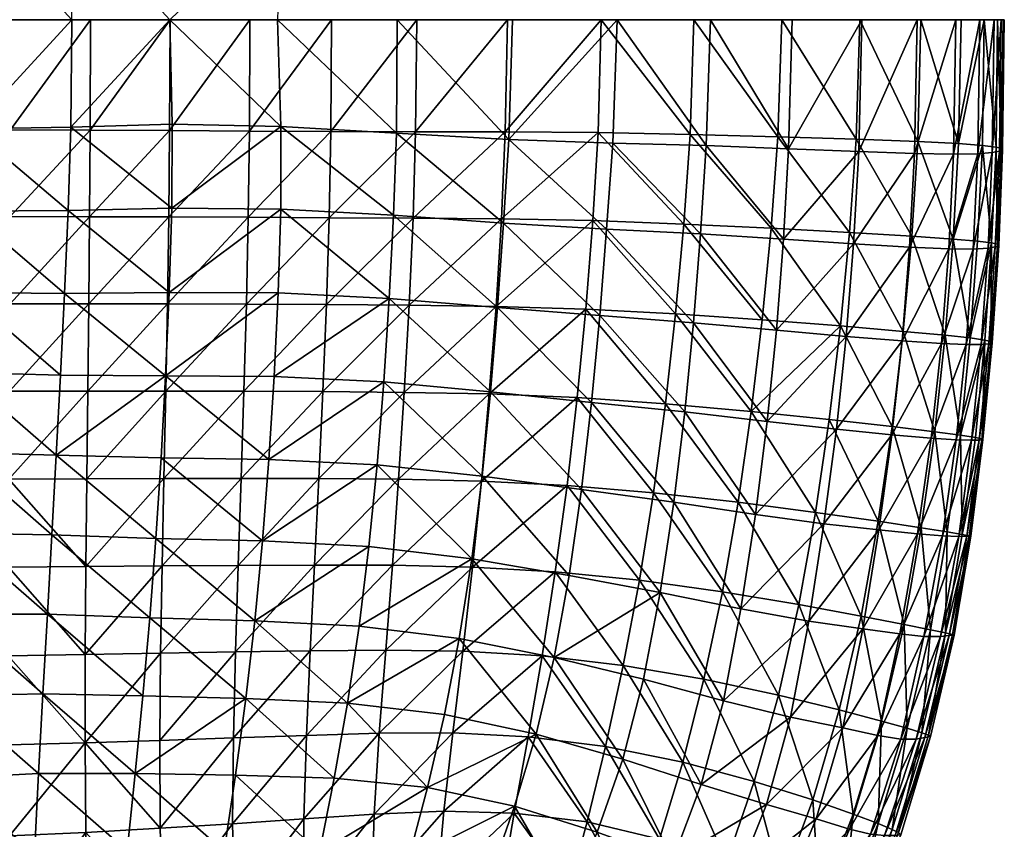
# Model space of a CAD drawing. Header units: inches. Extents: x -36.7 to 36.7, y -12.4 to 12.4.
# Tile 30 of 43: x 28.5 to 36.7, y -6.7 to 0. Entities that reach past the tile are written whole.
import ezdxf

# ---------------------------------------------------------------- set-up
doc = ezdxf.new("R2010")
doc.units = ezdxf.units.IN
doc.header["$MEASUREMENT"] = 0
doc.layers.add('AFUCH-3-STUP', color=5, linetype='Continuous')

msp = doc.modelspace()

# ---------------------------------------------------------------- meshes
at = {"layer": 'AFUCH-3-STUP'}
mesh = msp.add_polyface(dxfattribs=at)
corners = [(29.0531, -0.9198, 17.3881), (29.0562, 0, 17.3979), (28.3905, -0.9182, 17.4042), (27.7243, 0, 17.4271), (27.0511, 0, 17.434), (27.7241, -0.9173, 17.4145), (29.7365, -0.8711, 13.1663), (28.8918, -0.8944, 13.1274), (29.717, 0, 13.1618), (30.6422, -0.8893, 13.274), (29.7183, 0, 17.3715), (29.7144, -0.9229, 17.3654), (30.3838, 0, 17.3378), (30.379, -0.9272, 17.3328), (28.3924, 0, 17.4163), (28.8696, -1.5899, 13.1276), (28.8401, -2.2806, 13.1279), (28.0365, -1.5935, 13.1279), (27.7238, -1.6391, 17.3997), (31.0635, 0, 17.2945), (28.3886, -1.6394, 17.3917), (28.3861, -2.3645, 17.3714), (29.7077, -1.6417, 17.3558), (29.049, -1.6402, 17.3789), (30.6404, -1.5768, 13.2732), (29.7329, -1.5688, 13.1676), (30.3694, -1.6448, 17.3269), (31.0566, -0.9306, 17.2908), (27.0519, -0.9165, 17.4201), (29.7125, -2.2707, 13.1681), (30.6131, 0, 13.2696), (27.2612, -0.909, 13.128), (27.2771, 0, 13.1277), (28.0654, -0.9083, 13.1277), (28.9009, 0, 13.1272), (28.0063, -2.2701, 13.128), (27.2384, -1.5908, 13.1281), (28.0867, 0, 13.1275), (27.0511, 0, 17.434), (27.7243, 0, 17.4271), (27.7241, 0.9173, 17.4145), (28.3924, 0, 17.4163), (30.6422, 0.8893, 13.274), (30.6131, 0, 13.2696), (29.717, 0, 13.1618), (28.9009, 0, 13.1272), (28.8918, 0.8944, 13.1274), (28.0867, 0, 13.1275), (28.0654, 0.9083, 13.1277), (27.2771, 0, 13.1277)]
mesh.append_faces([[corners[k] for k in face] for face in [(0, 1, 2), (3, 4, 5), (6, 7, 8), (6, 8, 9), (10, 11, 12), (13, 12, 11), (2, 14, 5), (14, 2, 1), (11, 10, 0), (15, 16, 17), (5, 18, 2), (12, 13, 19), (1, 0, 10), (20, 18, 21), (22, 11, 23), (11, 22, 13), (24, 25, 9), (20, 2, 18), (2, 20, 0), (13, 26, 27), (26, 13, 22), (23, 0, 20), (0, 23, 11), (3, 5, 14), (5, 28, 18), (25, 24, 29), (25, 29, 15), (30, 9, 8), (31, 32, 33), (34, 8, 7), (6, 25, 7), (6, 9, 25), (15, 7, 25), (17, 33, 15), (17, 35, 36), (36, 31, 17), (33, 17, 31), (37, 34, 33), (7, 15, 33), (7, 33, 34), (37, 33, 32), (38, 39, 40), (40, 39, 41), (42, 43, 44), (44, 45, 46), (45, 47, 48), (48, 47, 49)]], dxfattribs={"vtx0": -1, "vtx1": -1, "vtx2": -1})
mesh = msp.add_polyface(dxfattribs=at)
corners = [(31.0202, -2.3711, 17.2782), (30.9911, -3.0961, 17.2675), (31.7096, -2.3766, 17.23), (32.377, -3.1164, 17.1635), (32.3115, -3.8413, 17.1559), (33.1082, -3.1465, 17.067), (31.7416, -1.652, 17.2359), (32.4776, -1.6578, 17.1705), (32.4327, -2.3869, 17.1677), (33.2389, -1.6731, 17.0691), (32.3872, -3.099, 13.5088), (32.3172, -3.7993, 13.5003), (31.4986, -3.0159, 13.3822), (31.0635, 0, 17.2945), (31.0566, -0.9306, 17.2908), (31.7746, 0, 17.2407), (30.5852, -2.9711, 13.267), (30.542, -3.6612, 13.2647), (30.379, -0.9272, 17.3328), (30.3327, -3.0931, 17.2997), (31.6691, -3.1026, 17.2228), (31.6219, -3.8256, 17.2131), (31.5424, -2.3216, 13.3886), (31.7632, -0.9323, 17.2387), (32.5283, 0, 17.1682), (32.4449, -2.3955, 13.5182), (32.4956, -1.6929, 13.5276), (33.2958, -2.4636, 13.6589), (31.5784, -1.6283, 13.3945), (31.0424, -1.6486, 17.2862), (30.3538, -2.3673, 17.3156), (30.6404, -1.5768, 13.2732), (30.6422, -0.8893, 13.274), (32.5102, -0.9336, 17.172), (30.9581, -3.8202, 17.2552), (33.2827, -0.9401, 17.0677), (31.6034, -0.9441, 13.3989), (33.1801, -2.4099, 17.0689), (30.3694, -1.6448, 17.3269), (30.6183, -2.274, 13.2703), (32.5697, 0, 13.5415), (32.5395, -0.9971, 13.536), (31.6099, 0, 13.3997), (30.6131, 0, 13.2696), (33.2278, -3.1866, 13.6468)]
mesh.append_faces([[corners[k] for k in face] for face in [(0, 1, 2), (3, 4, 5), (2, 6, 0), (7, 8, 9), (10, 11, 12), (13, 14, 15), (6, 2, 7), (16, 12, 17), (14, 13, 18), (1, 0, 19), (20, 21, 3), (8, 7, 2), (12, 22, 10), (12, 16, 22), (15, 23, 24), (23, 15, 14), (25, 26, 27), (26, 25, 28), (29, 0, 6), (0, 29, 30), (31, 32, 28), (33, 24, 23), (6, 23, 29), (23, 6, 33), (1, 34, 20), (33, 7, 35), (7, 33, 6), (2, 20, 8), (20, 2, 1), (36, 28, 32), (28, 36, 26), (3, 8, 20), (8, 3, 37), (29, 14, 38), (14, 29, 23), (39, 22, 16), (39, 31, 22), (40, 41, 42), (32, 43, 36), (25, 10, 22), (10, 25, 44), (41, 26, 36), (28, 22, 31), (22, 28, 25), (36, 42, 41), (42, 36, 43)]], dxfattribs={"vtx0": -1, "vtx1": -1, "vtx2": -1})
mesh = msp.add_polyface(dxfattribs=at)
corners = [(33.1801, -2.4099, 17.0689), (33.9278, -2.45, 16.933), (33.2389, -1.6731, 17.0691), (33.9969, -1.7013, 16.9304), (34.8689, -1.074, 13.9861), (34.8256, -1.8286, 13.9751), (34.1837, -1.0473, 13.8316), (32.4327, -2.3869, 17.1677), (34.6498, -2.4997, 16.7822), (35.3017, -2.5502, 16.6242), (34.7242, -1.736, 16.7775), (33.2278, -3.1866, 13.6468), (33.1451, -3.911, 13.6352), (32.3872, -3.099, 13.5088), (34.0778, -2.5234, 13.8082), (34.1361, -1.7842, 13.8209), (34.7674, -2.5846, 13.9619), (33.3539, -1.743, 13.6707), (33.2827, -0.9401, 17.0677), (33.3077, 0, 17.059), (32.5102, -0.9336, 17.172), (34.0486, -0.9553, 16.9265), (33.2958, -2.4636, 13.6589), (32.4956, -1.6929, 13.5276), (34.8123, 0, 16.7689), (34.0786, 0, 16.9193), (34.7798, -0.9748, 16.773), (32.5283, 0, 17.1682), (32.4776, -1.6578, 17.1705), (35.3491, -2.6372, 14.1176), (34.6905, -3.3449, 13.9466), (34.558, -3.2619, 16.7862), (33.8433, -3.1977, 16.9345), (33.1082, -3.1465, 17.067), (32.377, -3.1164, 17.1635), (33.404, -1.0269, 13.6812), (33.4405, 0, 13.6883), (32.5395, -0.9971, 13.536), (34.0054, -3.2663, 13.7944), (34.2173, 0, 13.8395), (32.5697, 0, 13.5415), (32.4449, -2.3955, 13.5182), (34.8984, 0, 13.9936)]
mesh.append_faces([[corners[k] for k in face] for face in [(0, 1, 2), (3, 2, 1), (4, 5, 6), (0, 2, 7), (8, 9, 10), (10, 3, 8), (1, 8, 3), (11, 12, 13), (14, 15, 16), (15, 14, 17), (18, 19, 20), (18, 21, 19), (17, 22, 23), (22, 17, 14), (24, 25, 26), (21, 18, 3), (3, 10, 21), (27, 20, 19), (2, 18, 28), (2, 3, 18), (16, 29, 30), (16, 30, 14), (8, 31, 9), (8, 1, 31), (32, 31, 1), (1, 0, 32), (26, 21, 10), (33, 0, 34), (33, 32, 0), (21, 26, 25), (25, 19, 21), (35, 36, 6), (35, 37, 36), (5, 16, 15), (14, 38, 22), (38, 14, 30), (6, 39, 4), (39, 6, 36), (40, 36, 37), (11, 22, 38), (22, 11, 41), (23, 37, 17), (42, 4, 39), (17, 35, 15), (35, 17, 37), (6, 15, 35), (15, 6, 5)]], dxfattribs={"vtx0": -1, "vtx1": -1, "vtx2": -1})
mesh = msp.add_polyface(dxfattribs=at)
corners = [(34.8689, -1.074, 13.9861), (35.4522, -1.0986, 14.1428), (34.8256, -1.8286, 13.9751), (36.6648, 0, 15.2978), (36.6545, 0, 15.607), (36.6489, -1.0826, 15.3025), (36.6238, -1.0942, 15.0235), (36.5635, -1.1057, 14.7923), (36.6387, 0, 15.02), (35.9461, -1.0148, 16.4528), (35.4323, -0.9956, 16.6129), (35.8954, -1.8027, 16.4592), (36.2392, -1.8262, 16.2988), (36.6078, 0, 15.9014), (36.6393, -1.0713, 15.6147), (36.444, -1.1158, 14.6167), (36.5808, 0, 14.7924), (36.596, -1.0601, 15.912), (36.4824, -1.0464, 16.1261), (36.558, -1.8589, 15.9238), (36.4606, 0, 14.6196), (36.2419, -1.1204, 14.4594), (36.6073, -1.8699, 15.6232), (36.618, -1.8812, 15.3024), (36.5292, -1.9025, 14.7893), (36.4974, 0, 16.115), (36.2844, -1.0312, 16.2925), (36.5875, -1.8924, 15.0238), (36.3055, 0, 16.2873), (35.9702, 0, 16.444), (35.916, -1.1149, 14.3009), (36.2601, 0, 14.4641), (36.4068, -1.9092, 14.6094), (35.9385, 0, 14.3077), (36.4415, -1.8442, 16.1346), (35.4632, 0, 16.6086), (34.8123, 0, 16.7689), (36.204, -1.9086, 14.4499), (34.7798, -0.9748, 16.773), (35.8757, -1.8947, 14.2898), (35.377, -1.7713, 16.6183), (34.7242, -1.736, 16.7775), (35.4102, -1.8675, 14.1318), (35.4786, 0, 14.1504), (34.8984, 0, 13.9936)]
mesh.append_faces([[corners[k] for k in face] for face in [(7, 15, 16), (16, 8, 7), (17, 18, 19), (20, 16, 15), (15, 21, 20), (7, 6, 24), (13, 25, 17), (17, 14, 13), (18, 17, 25), (28, 29, 26), (21, 30, 31), (31, 20, 21), (15, 7, 32), (34, 19, 18), (26, 9, 12), (21, 15, 37)]], dxfattribs={"vtx0": -1, "vtx1": -1})
mesh.append_faces([[corners[k] for k in face] for face in [(0, 1, 2), (3, 4, 5), (6, 7, 8), (9, 10, 11), (11, 12, 9), (5, 6, 3), (4, 13, 14), (14, 5, 4), (8, 3, 6), (14, 17, 22), (5, 14, 23), (6, 5, 27), (33, 31, 30), (30, 1, 33), (35, 36, 10), (10, 9, 35), (38, 10, 36), (29, 35, 9), (9, 26, 29), (30, 21, 39), (10, 38, 40), (40, 11, 10), (41, 40, 38), (1, 30, 42), (1, 0, 43), (43, 33, 1), (44, 43, 0)]], dxfattribs={"vtx0": -1, "vtx1": -1, "vtx2": -1})
mesh.append_faces([[corners[k] for k in face] for face in [(18, 25, 26), (28, 26, 25), (34, 18, 12), (26, 12, 18)]], dxfattribs={"vtx1": -1, "vtx2": -1})
mesh = msp.add_polyface(dxfattribs=at)
corners = [(36.5638, -2.6895, 15.3089), (36.5347, -2.698, 15.0282), (36.618, -1.8812, 15.3024), (36.4715, -2.7033, 14.7864), (36.3479, -2.7043, 14.5986), (36.5292, -1.9025, 14.7893), (36.5875, -1.8924, 15.0238), (36.1428, -2.6971, 14.4366), (35.8135, -2.6749, 14.2753), (36.204, -1.9086, 14.4499), (36.5019, -2.6671, 15.9361), (36.558, -1.8589, 15.9238), (36.3814, -2.6501, 16.1447), (36.6073, -1.8699, 15.6232), (35.3017, -2.5502, 16.6242), (35.8233, -2.5951, 16.4666), (35.377, -1.7713, 16.6183), (36.4415, -1.8442, 16.1346), (36.2392, -1.8262, 16.2988), (35.8954, -1.8027, 16.4592), (36.173, -2.6278, 16.307), (36.5536, -2.6791, 15.6338), (36.4068, -1.9092, 14.6094), (34.7242, -1.736, 16.7775), (35.4102, -1.8675, 14.1318), (35.8757, -1.8947, 14.2898), (35.3491, -2.6372, 14.1176), (34.7674, -2.5846, 13.9619), (36.596, -1.0601, 15.912), (36.4568, -3.4998, 15.0418), (36.4871, -3.4954, 15.3277), (36.3918, -3.5014, 14.7843), (36.6393, -1.0713, 15.6147), (36.6489, -1.0826, 15.3025), (36.5635, -1.1057, 14.7923), (36.4802, -3.4887, 15.6509), (36.6238, -1.0942, 15.0235), (36.3011, -3.4583, 16.1559), (35.7306, -3.3873, 16.4745), (36.444, -1.1158, 14.6167), (36.0572, -3.4839, 14.42), (36.0856, -3.4303, 16.3161), (36.2419, -1.1204, 14.4594), (35.7291, -3.4556, 14.2581), (35.916, -1.1149, 14.3009), (35.2666, -3.4104, 14.1002), (34.8256, -1.8286, 13.9751), (35.4522, -1.0986, 14.1428)]
mesh.append_faces([[corners[k] for k in face] for face in [(3, 4, 5), (5, 6, 3), (7, 8, 9), (18, 19, 20), (10, 21, 11), (4, 7, 22), (22, 5, 4), (17, 18, 12), (9, 22, 7), (20, 12, 18), (11, 13, 28), (3, 1, 31), (5, 22, 34), (12, 20, 37), (22, 9, 39), (7, 4, 40), (20, 15, 41), (9, 25, 42)]], dxfattribs={"vtx0": -1, "vtx1": -1})
mesh.append_faces([[corners[k] for k in face] for face in [(0, 1, 2), (2, 13, 0), (14, 15, 16), (16, 23, 14), (13, 11, 21), (1, 3, 6), (21, 0, 13), (24, 25, 26), (26, 27, 24), (6, 2, 1), (8, 26, 25), (25, 9, 8), (1, 0, 29), (0, 21, 30), (13, 2, 32), (2, 6, 33), (21, 10, 35), (6, 5, 36), (15, 14, 38), (8, 7, 43), (15, 20, 19), (19, 16, 15), (25, 24, 44), (26, 8, 45), (24, 46, 47), (46, 24, 27)]], dxfattribs={"vtx0": -1, "vtx1": -1, "vtx2": -1})
mesh.append_faces([[corners[k] for k in face] for face in [(10, 11, 12), (17, 12, 11), (12, 37, 10)]], dxfattribs={"vtx1": -1, "vtx2": -1})
mesh = msp.add_polyface(dxfattribs=at)
corners = [(29.034, -3.0929, 17.3385), (29.0428, -2.3648, 17.3573), (28.3818, -3.0935, 17.3487), (30.3096, -3.8195, 17.283), (30.3327, -3.0931, 17.2997), (29.667, -3.8209, 17.3021), (29.6972, -2.3654, 17.3418), (29.6825, -3.0925, 17.3191), (30.3538, -2.3673, 17.3156), (30.9911, -3.0961, 17.2675), (29.6433, -3.6476, 13.1706), (29.6004, -4.3184, 13.1747), (28.7704, -3.6259, 13.1279), (30.5852, -2.9711, 13.267), (30.542, -3.6612, 13.2647), (29.6819, -2.9654, 13.1686), (27.7212, -3.0949, 17.3538), (28.3767, -3.8252, 17.3261), (27.7232, -2.365, 17.3774), (29.7077, -1.6417, 17.3558), (30.3694, -1.6448, 17.3269), (29.049, -1.6402, 17.3789), (28.3861, -2.3645, 17.3714), (31.0424, -1.6486, 17.2862), (28.8401, -2.2806, 13.1279), (28.8696, -1.5899, 13.1276), (29.7125, -2.2707, 13.1681), (30.6183, -2.274, 13.2703), (28.3886, -1.6394, 17.3917), (29.0245, -3.8227, 17.3188), (30.4893, -4.3403, 13.2658), (31.0202, -2.3711, 17.2782), (28.7348, -4.2882, 13.1279), (27.9477, -3.6048, 13.128), (30.6404, -1.5768, 13.2732), (27.7238, -1.6391, 17.3997), (27.7186, -3.828, 17.3309), (28.8076, -2.9587, 13.1279), (28.0063, -2.2701, 13.128), (28.0365, -1.5935, 13.1279), (27.9767, -2.9386, 13.128), (27.9234, -4.2741, 13.128), (27.179, -3.623, 13.128), (27.1962, -2.9424, 13.128), (27.2159, -2.2666, 13.1281)]
mesh.append_faces([[corners[k] for k in face] for face in [(0, 1, 2), (3, 4, 5), (6, 7, 8), (4, 3, 9), (10, 11, 12), (13, 14, 15), (2, 16, 17), (16, 2, 18), (19, 6, 20), (1, 21, 22), (21, 1, 19), (8, 20, 6), (20, 8, 23), (7, 5, 4), (24, 25, 26), (26, 27, 15), (26, 15, 24), (28, 22, 21), (6, 19, 1), (1, 0, 6), (7, 6, 0), (5, 7, 29), (14, 30, 10), (2, 17, 0), (4, 8, 7), (8, 4, 31), (12, 32, 33), (13, 15, 27), (29, 0, 17), (0, 29, 7), (10, 12, 15), (10, 15, 14), (27, 26, 34), (22, 2, 1), (22, 18, 2), (18, 22, 35), (36, 17, 16), (37, 24, 15), (38, 39, 24), (33, 40, 12), (37, 15, 12), (24, 37, 38), (37, 12, 40), (33, 41, 42), (40, 33, 43), (40, 38, 37), (38, 40, 44)]], dxfattribs={"vtx0": -1, "vtx1": -1, "vtx2": -1})
mesh = msp.add_polyface(dxfattribs=at)
corners = [(35.1622, -4.198, 14.0847), (35.6209, -4.2479, 14.242), (35.0364, -5.0089, 14.0747), (36.3716, -4.2966, 15.6824), (36.3852, -4.2998, 15.3628), (36.4802, -3.4887, 15.6509), (36.3527, -4.3012, 15.0639), (36.4871, -3.4954, 15.3277), (36.0856, -3.4303, 16.3161), (35.7306, -3.3873, 16.4745), (35.9723, -4.2302, 16.3197), (35.2072, -3.3281, 16.6299), (35.6149, -4.1763, 16.4773), (35.7291, -3.4556, 14.2581), (36.3147, -4.285, 15.9629), (36.1902, -4.264, 16.1609), (36.1751, -5.1055, 15.9768), (36.4568, -3.4998, 15.0418), (36.2857, -4.3032, 14.7875), (36.1498, -4.2974, 14.5709), (36.3918, -3.5014, 14.7843), (36.3011, -3.4583, 16.1559), (36.0572, -3.4839, 14.42), (36.2633, -3.4971, 14.5847), (35.9429, -4.2803, 14.4028), (35.0924, -4.1017, 16.6317), (34.558, -3.2619, 16.7862), (36.5347, -2.698, 15.0282), (36.4259, -3.4775, 15.9492), (36.5638, -2.6895, 15.3089), (36.4715, -2.7033, 14.7864), (36.5536, -2.6791, 15.6338), (36.3479, -2.7043, 14.5986), (36.0506, -5.0793, 16.1676), (36.5019, -2.6671, 15.9361), (35.8233, -2.5951, 16.4666), (35.4864, -5.0722, 14.2328), (35.8308, -5.035, 16.3243), (36.1428, -2.6971, 14.4366), (34.5925, -4.1189, 13.9315), (35.2666, -3.4104, 14.1002), (36.173, -2.6278, 16.307), (35.4727, -4.965, 16.4805), (35.8135, -2.6749, 14.2753), (35.3017, -2.5502, 16.6242), (34.6905, -3.3449, 13.9466), (35.3491, -2.6372, 14.1176)]
mesh.append_faces([[corners[k] for k in face] for face in [(8, 9, 10), (14, 15, 16), (18, 19, 20), (15, 14, 21), (10, 15, 8), (21, 8, 15), (20, 17, 18), (23, 20, 19), (19, 24, 23), (22, 23, 24), (24, 1, 22), (28, 21, 14), (20, 23, 30), (32, 30, 23), (23, 22, 32), (15, 10, 33), (28, 5, 34), (10, 12, 37), (22, 13, 38), (8, 21, 41)]], dxfattribs={"vtx0": -1, "vtx1": -1})
mesh.append_faces([[corners[k] for k in face] for face in [(0, 1, 2), (3, 4, 5), (4, 6, 7), (9, 11, 12), (1, 0, 13), (3, 5, 14), (17, 7, 6), (13, 22, 1), (12, 10, 9), (7, 5, 4), (6, 18, 17), (25, 12, 11), (11, 26, 25), (17, 20, 27), (7, 17, 29), (5, 7, 31), (9, 8, 35), (1, 24, 36), (0, 39, 40), (40, 13, 0), (12, 25, 42), (13, 40, 43), (11, 44, 26), (11, 9, 44), (40, 45, 46)]], dxfattribs={"vtx0": -1, "vtx1": -1, "vtx2": -1})
mesh.append_faces([[corners[k] for k in face] for face in [(28, 14, 5), (28, 34, 21)]], dxfattribs={"vtx1": -1, "vtx2": -1})
mesh = msp.add_polyface(dxfattribs=at)
corners = [(32.3115, -3.8413, 17.1559), (32.377, -3.1164, 17.1635), (31.6219, -3.8256, 17.2131), (33.0418, -4.627, 13.6262), (32.9172, -5.3116, 13.6205), (32.2306, -4.4882, 13.4947), (31.0851, -6.3152, 13.4013), (31.1963, -5.6901, 13.3857), (31.8621, -6.3932, 13.5066), (31.4609, -5.9404, 17.157), (31.418, -6.6141, 17.1214), (32.0735, -5.9382, 17.1005), (31.3744, -4.3869, 13.3744), (30.4893, -4.3403, 13.2658), (31.4433, -3.7063, 13.3767), (32.005, -5.7843, 13.497), (32.1271, -5.1518, 13.4927), (32.8166, -5.2971, 17.0387), (32.9264, -4.5963, 17.0531), (32.1561, -5.258, 17.1278), (31.5695, -4.5421, 17.2002), (31.5141, -5.2486, 17.1819), (32.2373, -4.5569, 17.1448), (32.3172, -3.7993, 13.5003), (32.3872, -3.099, 13.5088), (33.1451, -3.911, 13.6352), (30.8864, -5.2541, 17.2187), (30.8538, -5.9586, 17.1888), (32.7669, -5.9498, 13.6194), (30.3509, -5.6525, 13.283), (30.4253, -5.0045, 13.2717), (33.0237, -3.8773, 17.0615), (33.1082, -3.1465, 17.067), (30.9226, -4.5404, 17.2396), (31.6691, -3.1026, 17.2228), (30.9581, -3.8202, 17.2552), (31.2921, -5.0493, 13.3773), (32.7002, -5.9708, 17.0162), (30.542, -3.6612, 13.2647), (30.9911, -3.0961, 17.2675), (30.3096, -3.8195, 17.283), (31.4986, -3.0159, 13.3822)]
mesh.append_faces([[corners[k] for k in face] for face in [(0, 1, 2), (3, 4, 5), (6, 7, 8), (9, 10, 11), (12, 13, 14), (15, 7, 16), (17, 18, 19), (12, 14, 5), (20, 21, 22), (23, 24, 25), (26, 27, 21), (21, 20, 26), (15, 16, 28), (7, 6, 29), (13, 12, 30), (31, 32, 0), (33, 26, 20), (2, 34, 35), (22, 19, 18), (19, 22, 21), (16, 36, 5), (16, 5, 4), (4, 28, 16), (36, 7, 30), (36, 16, 7), (19, 11, 17), (11, 19, 9), (37, 17, 11), (35, 33, 2), (15, 28, 8), (15, 8, 7), (9, 21, 27), (21, 9, 19), (36, 30, 12), (12, 5, 36), (38, 14, 13), (23, 5, 14), (5, 23, 3), (22, 0, 20), (0, 22, 31), (18, 31, 22), (20, 2, 33), (2, 20, 0), (35, 39, 40), (14, 38, 41), (14, 41, 23)]], dxfattribs={"vtx0": -1, "vtx1": -1, "vtx2": -1})
mesh = msp.add_polyface(dxfattribs=at)
corners = [(33.7994, -4.7698, 13.7706), (33.9141, -4.0172, 13.7807), (34.4718, -4.9063, 13.9209), (33.4925, -5.376, 16.9178), (34.1643, -5.4909, 16.7793), (33.6274, -4.6678, 16.9279), (35.0364, -5.0089, 14.0747), (34.3261, -5.6698, 13.9127), (33.0418, -4.627, 13.6262), (32.9172, -5.3116, 13.6205), (32.9264, -4.5963, 17.0531), (34.9544, -4.8696, 16.6332), (34.319, -4.7644, 16.7855), (34.784, -5.6227, 16.6297), (35.1622, -4.198, 14.0847), (33.8433, -3.1977, 16.9345), (33.1082, -3.1465, 17.067), (33.7435, -3.939, 16.9321), (34.4485, -4.0184, 16.7863), (35.0924, -4.1017, 16.6317), (34.558, -3.2619, 16.7862), (33.1451, -3.911, 13.6352), (32.8166, -5.2971, 17.0387), (33.0237, -3.8773, 17.0615), (34.6905, -3.3449, 13.9466), (34.5925, -4.1189, 13.9315), (34.0054, -3.2663, 13.7944), (35.2666, -3.4104, 14.1002), (33.2278, -3.1866, 13.6468), (34.1405, -6.3664, 13.9087), (33.6602, -5.4921, 13.7612), (34.8853, -5.8059, 14.0666), (33.4873, -6.1563, 13.7573), (34.5831, -6.3427, 16.623), (35.0704, -6.4964, 16.4746), (32.7669, -5.9498, 13.6194), (33.9884, -6.1828, 16.7686), (33.3447, -6.0515, 16.9019), (32.7002, -5.9708, 17.0162), (32.3172, -3.7993, 13.5003)]
mesh.append_faces([[corners[k] for k in face] for face in [(0, 1, 2), (3, 4, 5), (2, 6, 7), (8, 0, 9), (5, 10, 3), (11, 12, 13), (6, 2, 14), (2, 7, 0), (15, 16, 17), (18, 19, 20), (1, 0, 21), (4, 13, 12), (22, 3, 10), (20, 15, 18), (12, 5, 4), (17, 18, 15), (23, 17, 16), (24, 25, 26), (24, 27, 25), (21, 28, 1), (7, 29, 30), (7, 31, 29), (32, 30, 29), (30, 32, 9), (33, 34, 13), (13, 4, 33), (35, 9, 32), (36, 33, 4), (4, 3, 36), (3, 22, 37), (37, 36, 3), (31, 7, 6), (26, 1, 28), (1, 26, 25), (38, 37, 22), (25, 2, 1), (25, 14, 2), (30, 0, 7), (30, 9, 0), (19, 18, 11), (21, 8, 39), (8, 21, 0), (12, 11, 18), (18, 17, 12), (5, 12, 17), (17, 23, 5), (10, 5, 23)]], dxfattribs={"vtx0": -1, "vtx1": -1, "vtx2": -1})
mesh = msp.add_polyface(dxfattribs=at)
corners = [(30.4893, -4.3403, 13.2658), (30.4253, -5.0045, 13.2717), (29.6004, -4.3184, 13.1747), (30.2459, -5.9798, 17.2074), (30.2636, -5.2639, 17.2386), (29.6329, -6.0001, 17.2195), (29.6526, -4.5483, 17.2822), (29.6403, -5.2742, 17.2557), (30.2862, -4.5437, 17.2632), (28.6968, -4.9494, 13.1279), (28.7348, -4.2882, 13.1279), (29.5489, -4.9789, 13.1824), (27.9234, -4.2741, 13.128), (29.6433, -3.6476, 13.1706), (29.0166, -4.5531, 17.2936), (29.0114, -5.2844, 17.2638), (27.7186, -3.828, 17.3309), (27.7168, -4.5636, 17.3087), (28.3767, -3.8252, 17.3261), (30.9226, -4.5404, 17.2396), (28.3717, -5.2953, 17.2709), (29.0106, -6.0198, 17.2274), (28.3728, -4.5588, 17.3001), (29.4921, -5.6305, 13.1918), (30.3509, -5.6525, 13.283), (29.0245, -3.8227, 17.3188), (29.667, -3.8209, 17.3021), (31.1963, -5.6901, 13.3857), (30.9581, -3.8202, 17.2552), (30.8538, -5.9586, 17.1888), (30.8864, -5.2541, 17.2187), (28.3736, -6.0385, 17.2365), (28.6603, -5.6119, 13.1279), (27.9012, -4.9485, 13.128), (30.3096, -3.8195, 17.283), (28.7704, -3.6259, 13.1279), (27.7166, -5.3026, 17.2812), (27.7186, -6.0499, 17.2454), (27.9477, -3.6048, 13.128), (27.1652, -4.3103, 13.128), (27.8829, -5.6286, 13.1279), (27.1537, -5.0038, 13.128)]
mesh.append_faces([[corners[k] for k in face] for face in [(0, 1, 2), (3, 4, 5), (6, 7, 8), (9, 10, 11), (10, 9, 12), (2, 13, 0), (7, 5, 4), (14, 15, 6), (16, 17, 18), (4, 8, 7), (8, 4, 19), (15, 20, 21), (20, 15, 22), (11, 23, 9), (23, 11, 24), (25, 14, 26), (1, 24, 11), (24, 1, 27), (19, 28, 8), (29, 30, 3), (31, 21, 20), (32, 9, 23), (9, 32, 33), (11, 2, 1), (2, 11, 10), (22, 14, 18), (14, 22, 15), (30, 19, 4), (4, 3, 30), (8, 34, 6), (34, 8, 28), (26, 6, 34), (6, 26, 14), (25, 18, 14), (10, 35, 2), (36, 37, 20), (20, 22, 36), (17, 36, 22), (22, 18, 17), (7, 6, 15), (15, 21, 7), (5, 7, 21), (12, 38, 10), (12, 33, 39), (33, 12, 9), (33, 40, 41), (40, 33, 32)]], dxfattribs={"vtx0": -1, "vtx1": -1, "vtx2": -1})
mesh = msp.add_polyface(dxfattribs=at)
corners = [(35.8043, -5.9907, 14.5688), (35.6129, -5.9611, 14.3898), (35.9959, -5.1357, 14.5646), (35.8569, -5.8998, 16.1679), (35.9779, -5.9362, 15.9806), (36.0506, -5.0793, 16.1676), (36.2333, -5.1201, 15.7113), (36.0348, -5.9559, 15.723), (36.2485, -5.1243, 15.3894), (35.8308, -5.035, 16.3243), (36.1751, -5.1055, 15.9768), (36.133, -5.1362, 14.793), (36.0513, -5.9686, 15.3952), (36.0031, -5.9773, 15.0781), (34.784, -5.6227, 16.6297), (35.2909, -5.7459, 16.4787), (34.9544, -4.8696, 16.6332), (35.4727, -4.965, 16.4805), (36.205, -5.128, 15.0765), (35.6417, -5.8391, 16.3235), (35.794, -5.1144, 14.3927), (35.3211, -5.8972, 14.226), (34.8853, -5.8059, 14.0666), (35.4864, -5.0722, 14.2328), (35.9321, -5.9896, 14.8003), (36.3527, -4.3012, 15.0639), (36.3852, -4.2998, 15.3628), (36.2857, -4.3032, 14.7875), (36.3147, -4.285, 15.9629), (36.3716, -4.2966, 15.6824), (34.6856, -6.5334, 14.0632), (35.6147, -6.6938, 16.1663), (36.1498, -4.2974, 14.5709), (35.4077, -6.615, 16.3209), (35.9429, -4.2803, 14.4028), (36.1902, -4.264, 16.1609), (35.0704, -6.4964, 16.4746), (35.0364, -5.0089, 14.0747), (35.6209, -4.2479, 14.242), (35.9723, -4.2302, 16.3197), (35.6149, -4.1763, 16.4773), (35.0924, -4.1017, 16.6317)]
mesh.append_faces([[corners[k] for k in face] for face in [(0, 1, 2), (3, 4, 5), (5, 9, 3), (10, 5, 4), (2, 11, 0), (19, 3, 9), (20, 2, 1), (1, 21, 20), (24, 0, 11), (11, 2, 27), (9, 17, 19), (4, 7, 10), (3, 19, 31), (27, 25, 11), (11, 18, 24), (2, 20, 32), (32, 27, 2), (19, 15, 33), (34, 32, 20), (20, 23, 34), (5, 10, 35), (9, 5, 39)]], dxfattribs={"vtx0": -1, "vtx1": -1})
mesh.append_faces([[corners[k] for k in face] for face in [(6, 7, 8), (12, 13, 8), (14, 15, 16), (12, 8, 7), (17, 16, 15), (18, 8, 13), (21, 22, 23), (15, 19, 17), (23, 20, 21), (25, 26, 18), (6, 10, 7), (22, 21, 30), (18, 11, 25), (8, 18, 26), (26, 29, 8), (13, 24, 18), (6, 8, 29), (6, 29, 10), (15, 14, 36), (23, 37, 38), (37, 23, 22), (17, 9, 40), (16, 17, 41)]], dxfattribs={"vtx0": -1, "vtx1": -1, "vtx2": -1})
mesh.append_faces([[corners[k] for k in face] for face in [(28, 10, 29)]], dxfattribs={"vtx1": -1, "vtx2": -1})
mesh = msp.add_polyface(dxfattribs=at)
corners = [(29.018, -6.766, 17.1828), (29.6361, -6.7315, 17.1741), (29.0106, -6.0198, 17.2274), (29.3625, -6.9208, 13.2365), (29.2944, -7.5787, 13.2879), (28.5899, -6.9465, 13.1279), (29.4921, -5.6305, 13.1918), (30.3509, -5.6525, 13.283), (29.4275, -6.2757, 13.2075), (28.5561, -7.632, 13.1864), (28.6231, -6.2768, 13.1279), (27.867, -6.3145, 13.1279), (29.6596, -7.4757, 17.1168), (28.6603, -5.6119, 13.1279), (29.0424, -7.5309, 17.1236), (27.846, -7.7254, 13.1279), (27.8541, -7.0076, 13.1279), (30.2635, -6.2887, 13.3027), (30.1698, -6.9221, 13.3328), (30.0728, -7.566, 13.3775), (29.6329, -6.0001, 17.2195), (30.2459, -5.9798, 17.2074), (28.4044, -7.5778, 17.1294), (28.3816, -6.7964, 17.1908), (27.7465, -7.6088, 17.1347), (27.8829, -5.6286, 13.1279), (30.8331, -6.6538, 17.1508), (30.8538, -5.9586, 17.1888), (30.2399, -6.6946, 17.165), (30.2577, -7.4147, 17.1092), (30.8382, -7.3457, 17.0978), (30.3169, -8.1452, 17.0233), (28.3736, -6.0385, 17.2365), (27.7259, -6.8154, 17.1984), (30.8386, -7.5614, 13.4648), (31.0851, -6.3152, 13.4013), (30.9632, -6.9348, 13.4253), (27.7186, -6.0499, 17.2454), (28.3717, -5.2953, 17.2709), (27.1371, -6.4056, 13.1279), (27.1447, -5.7026, 13.128)]
mesh.append_faces([[corners[k] for k in face] for face in [(0, 1, 2), (3, 4, 5), (6, 7, 8), (9, 5, 4), (10, 5, 11), (5, 10, 3), (1, 0, 12), (6, 8, 13), (14, 12, 0), (15, 16, 9), (17, 8, 7), (18, 19, 3), (5, 9, 16), (16, 11, 5), (8, 3, 10), (3, 8, 18), (20, 1, 21), (22, 23, 24), (10, 13, 8), (13, 10, 25), (17, 18, 8), (26, 27, 28), (28, 29, 26), (4, 3, 19), (30, 26, 29), (29, 31, 30), (23, 32, 33), (33, 24, 23), (21, 28, 27), (32, 23, 2), (19, 18, 34), (17, 7, 35), (36, 34, 18), (18, 17, 36), (14, 0, 22), (1, 12, 28), (28, 21, 1), (20, 2, 1), (29, 28, 12), (23, 22, 0), (0, 2, 23), (37, 33, 32), (32, 38, 37), (11, 16, 39), (25, 11, 40), (11, 25, 10)]], dxfattribs={"vtx0": -1, "vtx1": -1, "vtx2": -1})
mesh = msp.add_polyface(dxfattribs=at)
corners = [(35.731, -6.7417, 15.9791), (35.6147, -6.6938, 16.1663), (35.4318, -7.4939, 15.9773), (35.5511, -6.7816, 14.5742), (35.3755, -6.7396, 14.3896), (35.8043, -5.9907, 14.5688), (35.7848, -6.7678, 15.7242), (35.4812, -7.5264, 15.7277), (35.8046, -6.7878, 15.3998), (34.3515, -7.0115, 16.6129), (34.8091, -7.1959, 16.4684), (34.5831, -6.3427, 16.623), (35.7554, -6.7926, 15.0822), (35.444, -7.5503, 15.0906), (36.0031, -5.9773, 15.0781), (36.0513, -5.9686, 15.3952), (35.6671, -6.7914, 14.8087), (35.9321, -5.9896, 14.8003), (36.0348, -5.9559, 15.723), (35.9779, -5.9362, 15.9806), (35.8569, -5.8998, 16.1679), (35.3667, -7.5416, 14.8006), (35.2466, -7.5084, 14.5627), (35.4077, -6.615, 16.3209), (35.322, -7.4353, 16.1639), (35.0995, -6.6541, 14.2234), (35.6129, -5.9611, 14.3898), (34.6856, -6.5334, 14.0632), (34.1405, -6.3664, 13.9087), (34.8853, -5.8059, 14.0666), (35.0752, -7.4461, 14.3785), (33.9884, -6.1828, 16.7686), (35.1262, -7.3394, 16.3171), (35.0704, -6.4964, 16.4746), (35.3211, -5.8972, 14.226), (34.8128, -7.3388, 14.2121), (34.4246, -7.1866, 14.0557), (35.6417, -5.8391, 16.3235), (33.9051, -6.9937, 13.906), (35.2909, -5.7459, 16.4787), (33.7946, -6.823, 16.7526), (34.0885, -7.6204, 16.602)]
mesh.append_faces([[corners[k] for k in face] for face in [(0, 1, 2), (3, 4, 5), (16, 3, 17), (19, 20, 0), (5, 17, 3), (21, 22, 16), (1, 23, 24), (24, 2, 1), (4, 25, 26), (26, 5, 4), (22, 30, 3), (3, 16, 22), (16, 12, 21), (2, 7, 0), (32, 24, 23), (23, 33, 32), (0, 6, 19), (4, 3, 30), (30, 35, 4), (1, 0, 20), (17, 14, 16), (23, 1, 37)]], dxfattribs={"vtx0": -1, "vtx1": -1})
mesh.append_faces([[corners[k] for k in face] for face in [(6, 7, 8), (9, 10, 11), (12, 8, 13), (14, 15, 12), (18, 6, 15), (27, 28, 29), (12, 16, 14), (18, 19, 6), (11, 31, 9), (8, 12, 15), (8, 15, 6), (6, 0, 7), (34, 26, 25), (25, 27, 34), (10, 32, 33), (33, 11, 10), (35, 36, 25), (25, 4, 35), (27, 25, 36), (36, 38, 27), (33, 23, 39), (40, 9, 31), (9, 40, 41), (9, 41, 10), (28, 27, 38)]], dxfattribs={"vtx0": -1, "vtx1": -1, "vtx2": -1})
mesh = msp.add_polyface(dxfattribs=at)
corners = [(31.0004, -8.7493, 16.893), (30.8903, -8.0426, 17.0088), (30.4222, -8.8852, 16.905), (31.418, -6.6141, 17.1214), (31.4609, -5.9404, 17.157), (30.8331, -6.6538, 17.1508), (31.7046, -6.9884, 13.5236), (31.5435, -7.5794, 13.5537), (30.9632, -6.9348, 13.4253), (31.4075, -8.1798, 13.6045), (31.3521, -8.7881, 13.6858), (30.7325, -8.2087, 13.5288), (30.8386, -7.5614, 13.4648), (32.0356, -8.4275, 16.8495), (32.2418, -9.0061, 16.7304), (32.4707, -8.2553, 16.8162), (31.9096, -8.7058, 13.7458), (32.0003, -8.1885, 13.6844), (32.0735, -5.9382, 17.1005), (31.9975, -6.5906, 17.0633), (32.7002, -5.9708, 17.0162), (32.4246, -7.7334, 16.8906), (30.8382, -7.3457, 17.0978), (31.3989, -7.273, 17.0652), (31.8621, -6.3932, 13.5066), (31.4322, -7.9307, 16.9845), (31.9418, -7.2138, 17.0134), (32.5197, -8.2935, 13.7776), (32.3184, -8.6476, 13.7954), (32.1843, -7.6597, 13.6505), (32.3897, -7.1153, 13.633), (32.775, -7.8347, 13.7656), (32.5879, -6.5479, 13.6234), (32.7669, -5.9498, 13.6194), (31.94, -7.8212, 16.9439), (31.5418, -8.5949, 16.8756), (32.4833, -7.1896, 16.9428), (32.5848, -6.6051, 16.9839), (30.8538, -5.9586, 17.1888), (31.0851, -6.3152, 13.4013), (30.2635, -6.2887, 13.3027)]
mesh.append_faces([[corners[k] for k in face] for face in [(0, 1, 2), (3, 4, 5), (6, 7, 8), (9, 10, 11), (12, 8, 7), (13, 14, 15), (16, 10, 17), (18, 19, 20), (15, 21, 13), (22, 1, 23), (6, 8, 24), (5, 22, 3), (23, 25, 26), (19, 18, 3), (11, 12, 9), (27, 28, 17), (29, 30, 31), (32, 24, 33), (34, 26, 25), (25, 35, 34), (7, 9, 12), (17, 29, 27), (36, 37, 26), (26, 34, 36), (38, 5, 4), (3, 23, 19), (23, 3, 22), (37, 20, 19), (13, 34, 35), (34, 13, 21), (39, 24, 8), (6, 30, 7), (24, 32, 6), (1, 0, 25), (25, 23, 1), (19, 26, 37), (26, 19, 23), (35, 25, 0), (29, 7, 30), (29, 17, 7), (30, 6, 32), (9, 17, 10), (9, 7, 17), (21, 36, 34), (16, 17, 28), (39, 8, 40)]], dxfattribs={"vtx0": -1, "vtx1": -1, "vtx2": -1})
mesh = msp.add_polyface(dxfattribs=at)
corners = [(33.0858, -8.3666, 16.7044), (32.7035, -8.7213, 16.7135), (33.4406, -8.6794, 16.5882), (33.2915, -8.089, 13.8964), (33.7085, -8.3413, 14.0239), (32.9291, -8.5545, 13.8874), (33.1903, -6.678, 16.8781), (33.7946, -6.823, 16.7526), (33.3447, -6.0515, 16.9019), (33.0355, -7.3224, 13.7579), (32.775, -7.8347, 13.7656), (32.3897, -7.1153, 13.633), (33.5847, -7.4, 16.7341), (32.4833, -7.1896, 16.9428), (33.0379, -7.2397, 16.8492), (32.5848, -6.6051, 16.9839), (33.9051, -6.9937, 13.906), (34.4246, -7.1866, 14.0557), (33.6216, -7.5668, 13.8978), (33.4873, -6.1563, 13.7573), (33.2761, -6.7634, 13.7583), (32.7669, -5.9498, 13.6194), (33.3564, -7.9138, 16.7164), (34.035, -8.5678, 14.1675), (33.267, -8.8405, 14.0084), (32.5879, -6.5479, 13.6234), (32.5196, -8.9358, 13.8781), (32.5197, -8.2935, 13.7776), (34.1622, -8.4256, 16.4589), (33.7908, -8.1722, 16.5931), (33.7643, -8.9739, 16.4576), (32.9005, -7.7301, 16.8174), (34.0885, -7.6204, 16.602), (32.7002, -5.9708, 17.0162), (34.1016, -7.7882, 14.0425), (33.9884, -6.1828, 16.7686), (32.4707, -8.2553, 16.8162), (32.1843, -7.6597, 13.6505), (34.1405, -6.3664, 13.9087), (32.4246, -7.7334, 16.8906), (32.8072, -8.1117, 16.7859)]
mesh.append_faces([[corners[k] for k in face] for face in [(0, 1, 2), (3, 4, 5), (6, 7, 8), (9, 10, 11), (7, 6, 12), (13, 14, 15), (3, 5, 10), (16, 17, 18), (19, 20, 21), (0, 2, 22), (4, 23, 24), (20, 19, 16), (25, 21, 20), (5, 26, 27), (28, 29, 30), (14, 13, 31), (31, 22, 14), (10, 9, 3), (16, 18, 20), (12, 32, 7), (32, 12, 29), (8, 33, 6), (4, 3, 34), (24, 5, 4), (35, 8, 7), (15, 6, 33), (29, 22, 2), (2, 30, 29), (22, 31, 0), (1, 0, 36), (27, 10, 5), (10, 27, 37), (22, 29, 12), (12, 14, 22), (11, 25, 9), (38, 16, 19), (39, 36, 31), (40, 36, 0), (14, 12, 6), (6, 15, 14), (9, 20, 18), (20, 9, 25), (39, 31, 13), (18, 3, 9), (18, 34, 3), (40, 0, 31), (40, 31, 36)]], dxfattribs={"vtx0": -1, "vtx1": -1, "vtx2": -1})

doc.saveas('drawing.dxf')
